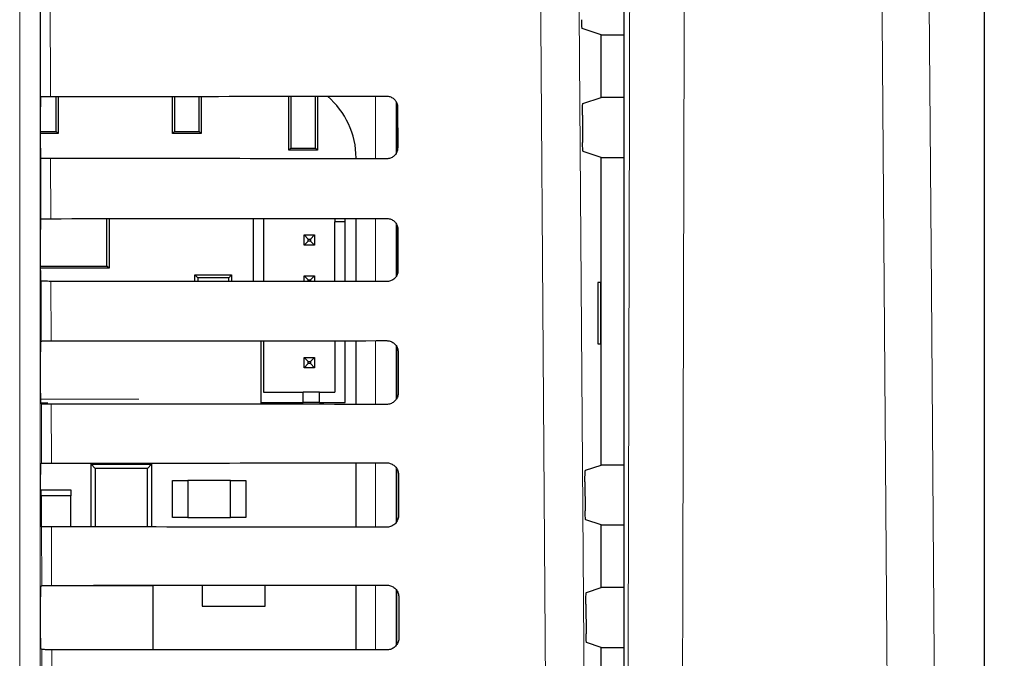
# Model space of a CAD drawing. Header units: millimetres. Extents: x 5 to 418, y 2 to 292.
# Tile 35 of 52: x 128 to 140, y 182 to 190. Entities that reach past the tile are written whole.
import ezdxf

# ---------------------------------------------------------------- set-up
doc = ezdxf.new("R2010")
doc.units = ezdxf.units.MM
doc.layers.add('SLD-0', color=7, linetype='Continuous')
doc.styles.add('SLDTEXTSTYLE1', font='TXT', dxfattribs={"width": 0.605})
doc.dimstyles.new('SLDDIMSTYLE1', dxfattribs={"dimtxt": 3.5, "dimasz": 3.5, "dimexe": 0, "dimexo": 0.0625, "dimgap": 0.875, "dimtad": 1, "dimdec": 0, "dimlfac": 4, "dimrnd": 1e-09, "dimzin": 12, "dimdsep": 46, "dimtxsty": 'SLDTEXTSTYLE1', "dimsah": 1, "dimcen": 0.09, "dimadec": 0, "dimazin": 3, "dimtfac": 1, "dimtofl": 0, "dimtmove": 0, "dimatfit": 3, "dimfxl": 1, "dimfrac": 2, "dimtolj": 1, "dimtzin": 12, "dimarcsym": 0})

# ---------------------------------------------------------------- blocks, each defined once
blk = doc.blocks.new('_D_1')
at = {"layer": 'SLD-0', "color": 7}
for p, q in [((138.896, 252.187), (152.571, 252.187)), ((151.571, 252.187), (151.571, 99.247)), ((138.106, 99.247), (152.571, 99.247))]:
    blk.add_line(p, q, dxfattribs=at)
for centre, start, end in [((148.886, 174.356), 63.4349, 116.5651), ((148.886, 177.079), 243.4349, 296.5651)]:
    blk.add_arc(centre, 6.006, start, end, dxfattribs=at)
for points in [[(151.571, 252.187), (151.111, 248.687), (152.031, 248.687)], [(151.571, 99.247), (152.031, 102.747), (151.111, 102.747)]]:
    blk.add_solid(points, dxfattribs=at)
at = {"layer": 'SLD-0', "color": 7, "insert": (147.06, 171.707), "char_height": 3.5, "attachment_point": 1, "rotation": 90, "style": 'SLDTEXTSTYLE1'}
blk.add_mtext('612', dxfattribs=at)

msp = doc.modelspace()

# ---------------------------------------------------------------- linework, layer by layer
at = {"color": 7, "linetype": 'Continuous', "lineweight": 18}
for p, q in [((140.2556, 131.7673), (140.2556, 214.5077)), ((128.4383, 173.2704), (128.4383, 194.1875)), ((128.6883, 194.1875), (128.6883, 173.2704)), ((128.8109, 190.9045), (128.8157, 188.8417)), ((128.6948, 188.8395), (128.69, 190.8879)), ((132.798, 188.0786), (132.798, 188.8445)), ((133.048, 188.7771), (133.048, 188.1445)), ((128.6983, 187.343), (128.6966, 188.0836)), ((128.8175, 188.0815), (128.8192, 187.3452)), ((132.798, 186.5751), (132.798, 187.348)), ((133.048, 187.2831), (133.048, 186.6386)), ((128.7018, 185.8465), (128.7001, 186.5801)), ((128.821, 186.5779), (128.8227, 185.8487)), ((132.798, 185.0716), (132.798, 185.8515)), ((133.048, 185.7892), (133.048, 185.1328)), ((128.6931, 185.1366), (129.8968, 185.1366)), ((128.7053, 184.35), (128.7036, 185.0766)), ((128.8245, 185.0744), (128.8262, 184.3522)), ((132.798, 183.5681), (132.798, 184.355)), ((133.048, 184.2954), (133.048, 183.6271)), ((128.7088, 182.8535), (128.7071, 183.5731)), ((128.828, 183.5709), (128.8297, 182.8557)), ((132.798, 182.0645), (132.798, 182.8585)), ((133.048, 182.8018), (133.048, 182.1214)), ((128.7123, 181.357), (128.7106, 182.0696)), ((128.8315, 182.0674), (128.8332, 181.3592))]:
    msp.add_line(p, q, dxfattribs=at)
at = {"color": 7, "linetype": 'Continuous', "lineweight": 25}
for p, q in [((140.2557, 131.7673), (140.2557, 214.5077)), ((135.8362, 194.0648), (135.8362, 141.9852)), ((135.559, 189.5962), (135.3284, 189.673)), ((135.559, 188.8287), (135.559, 189.5962)), ((135.559, 189.5962), (135.8362, 189.5962)), ((128.6948, 188.8395), (128.6949, 188.8396)), ((128.8847, 188.4117), (128.8847, 188.8417)), ((128.909, 188.8417), (128.909, 188.3875)), ((130.309, 188.3875), (130.309, 188.8426)), ((130.3332, 188.8426), (130.3332, 188.4117)), ((130.6347, 188.4117), (130.6347, 188.8429)), ((130.659, 188.8429), (130.659, 188.3875)), ((131.734, 188.1825), (131.734, 188.8437)), ((131.7582, 188.8437), (131.7582, 188.2067)), ((132.0597, 188.2067), (132.0597, 188.8439)), ((132.084, 188.8439), (132.084, 188.1825)), ((133.059, 188.1701), (133.059, 188.7505)), ((135.3366, 188.7547), (135.559, 188.8287)), ((135.8362, 188.8287), (135.559, 188.8287)), ((128.6927, 188.2103), (128.6927, 188.7146)), ((133.0666, 188.7125), (133.0678, 188.2125)), ((135.3302, 188.6131), (135.3325, 188.2779)), ((128.6927, 188.4117), (128.8847, 188.4117)), ((128.909, 188.3875), (128.6927, 188.3875)), ((128.8847, 188.4117), (128.909, 188.3875)), ((130.309, 188.3875), (130.3332, 188.4117)), ((130.659, 188.3875), (130.309, 188.3875)), ((130.3332, 188.4117), (130.6347, 188.4117)), ((130.6347, 188.4117), (130.659, 188.3875)), ((131.734, 188.1825), (131.7582, 188.2067)), ((132.084, 188.1825), (131.734, 188.1825)), ((131.7582, 188.2067), (132.0597, 188.2067)), ((132.0597, 188.2067), (132.084, 188.1825)), ((135.559, 188.0962), (135.339, 188.1695)), ((128.6966, 188.0836), (128.6949, 188.0853)), ((132.5585, 188.0788), (132.5585, 188.0875)), ((135.559, 184.3287), (135.559, 188.0962)), ((135.559, 188.0962), (135.8362, 188.0962)), ((128.6949, 187.3396), (128.6983, 187.343)), ((129.5075, 186.7639), (129.5075, 187.3456)), ((129.534, 187.3456), (129.534, 186.7375)), ((131.2982, 187.3468), (131.2982, 186.5763)), ((131.4232, 187.3469), (131.4232, 186.5762)), ((132.2982, 187.3476), (132.2982, 187.308)), ((132.4232, 187.308), (132.2982, 187.308)), ((132.2982, 186.5755), (132.2982, 187.308)), ((132.4232, 187.308), (132.4232, 187.3477)), ((132.4232, 186.5754), (132.4232, 187.308)), ((132.5585, 186.5753), (132.5585, 187.3478)), ((128.6927, 186.7103), (128.6927, 187.2146)), ((133.059, 186.6587), (133.059, 187.264)), ((133.0701, 187.2125), (133.0713, 186.7125)), ((131.9232, 187.0205), (131.9232, 187.1455)), ((131.9232, 187.1455), (131.9732, 187.0955)), ((131.9232, 187.1455), (132.0482, 187.1455)), ((131.9232, 187.0205), (131.9732, 187.0705)), ((131.9732, 187.0705), (131.9732, 187.0955)), ((131.9732, 187.0955), (131.9982, 187.0955)), ((131.9982, 187.0705), (131.9732, 187.0705)), ((132.0482, 187.1455), (131.9982, 187.0955)), ((131.9982, 187.0955), (131.9982, 187.0705)), ((132.0482, 187.0205), (131.9982, 187.0705)), ((132.0482, 187.1455), (132.0482, 187.0205)), ((132.0482, 187.0205), (131.9232, 187.0205)), ((128.6927, 186.7639), (129.5075, 186.7639)), ((129.534, 186.7375), (128.6927, 186.7375)), ((129.534, 186.7375), (129.5075, 186.7639)), ((128.7001, 186.5801), (128.6949, 186.5853)), ((130.6193, 186.621), (130.584, 186.6562)), ((130.584, 186.6562), (131.034, 186.6562)), ((130.584, 186.5768), (130.584, 186.6562)), ((130.6193, 186.621), (130.6193, 186.5768)), ((130.9987, 186.621), (130.6193, 186.621)), ((131.034, 186.6562), (130.9987, 186.621)), ((130.9987, 186.5765), (130.9987, 186.621)), ((131.034, 186.6562), (131.034, 186.5765)), ((131.9232, 186.6455), (131.9732, 186.5955)), ((131.9232, 186.6455), (132.0482, 186.6455)), ((131.9232, 186.5758), (131.9232, 186.6455)), ((131.9732, 186.5955), (131.9982, 186.5955)), ((131.9732, 186.5758), (131.9732, 186.5955)), ((132.0482, 186.6455), (131.9982, 186.5955)), ((131.9982, 186.5955), (131.9982, 186.5758)), ((132.0482, 186.6455), (132.0482, 186.5757)), ((135.5577, 186.5625), (135.5197, 186.5632)), ((135.5197, 186.5632), (135.5197, 185.8118)), ((135.5577, 185.8124), (135.5577, 186.5625)), ((128.6949, 185.8396), (128.7018, 185.8465)), ((131.3979, 185.0727), (131.3979, 185.8504)), ((131.4232, 185.8504), (131.4232, 185.2205)), ((132.2982, 185.8511), (132.2982, 185.2205)), ((132.4232, 185.0955), (132.4232, 185.8512)), ((132.5585, 185.0718), (132.5585, 185.8513)), ((133.059, 185.1476), (133.059, 185.773)), ((135.5197, 185.8118), (135.5577, 185.8124)), ((128.6927, 185.2103), (128.6927, 185.7146)), ((131.9232, 185.6455), (131.9732, 185.5955)), ((131.9232, 185.6455), (132.0482, 185.6455)), ((131.9232, 185.5205), (131.9232, 185.6455)), ((132.0482, 185.6455), (131.9982, 185.5955)), ((132.0482, 185.6455), (132.0482, 185.5205)), ((133.0736, 185.7125), (133.0748, 185.2125)), ((131.9232, 185.5205), (131.9732, 185.5705)), ((132.0482, 185.5205), (131.9232, 185.5205)), ((131.9732, 185.5955), (131.9982, 185.5955)), ((131.9732, 185.5705), (131.9732, 185.5955)), ((131.9982, 185.5705), (131.9732, 185.5705)), ((131.9982, 185.5955), (131.9982, 185.5705)), ((132.0482, 185.5205), (131.9982, 185.5705)), ((131.4232, 185.2205), (131.9107, 185.2205)), ((131.9107, 185.0955), (131.9107, 185.2205)), ((132.1107, 185.2205), (131.9107, 185.2205)), ((132.1107, 185.0955), (132.1107, 185.2205)), ((132.1107, 185.2205), (132.2982, 185.2205)), ((128.7823, 185.0866), (128.6946, 185.0866)), ((128.7036, 185.0766), (128.6949, 185.0853)), ((131.3979, 185.0955), (131.9107, 185.0955)), ((132.1107, 185.0955), (131.9107, 185.0955)), ((132.1107, 185.0955), (132.4232, 185.0955)), ((128.6949, 184.3396), (128.7053, 184.35)), ((129.3152, 184.3375), (129.3646, 184.2881)), ((129.3152, 183.5706), (129.3152, 184.3375)), ((129.3152, 184.3375), (130.0527, 184.3375)), ((129.3646, 184.2881), (129.3646, 183.5706)), ((130.0034, 184.2881), (129.3646, 184.2881)), ((129.4777, 184.3375), (129.4777, 184.3526)), ((129.8902, 184.3375), (129.8902, 184.3528)), ((130.0034, 184.2881), (130.0527, 184.3375)), ((130.0034, 183.5702), (130.0034, 184.2881)), ((130.0527, 184.3375), (130.0527, 183.5702)), ((132.5585, 183.5683), (132.5585, 184.3548)), ((133.059, 183.6413), (133.059, 184.279)), ((135.3682, 184.2652), (135.559, 184.3287)), ((135.8362, 184.3287), (135.559, 184.3287)), ((128.6927, 183.7103), (128.6927, 184.2146)), ((133.0771, 184.2125), (133.0783, 183.7125)), ((130.309, 183.6875), (130.309, 184.1375)), ((130.309, 184.1375), (130.4965, 184.1375)), ((131.0215, 184.1375), (130.4965, 184.1375)), ((130.4965, 184.1375), (130.4965, 183.6875)), ((131.0215, 183.6875), (131.0215, 184.1375)), ((131.0215, 184.1375), (131.209, 184.1375)), ((131.209, 184.1375), (131.209, 183.6875)), ((135.3618, 184.1236), (135.3643, 183.7673)), ((128.7027, 183.95), (128.7027, 184.025)), ((128.7027, 184.025), (129.0652, 184.025)), ((129.0652, 183.95), (128.7027, 183.95)), ((128.7027, 183.95), (128.7027, 183.5774)), ((129.0652, 184.025), (129.0652, 183.95)), ((129.0652, 183.5708), (129.0652, 183.95)), ((130.4965, 183.6875), (130.309, 183.6875)), ((130.4965, 183.6875), (131.0215, 183.6875)), ((131.209, 183.6875), (131.0215, 183.6875)), ((128.7071, 183.5731), (128.6949, 183.5853)), ((135.559, 183.5962), (135.3707, 183.6589)), ((135.559, 182.8287), (135.559, 183.5962)), ((135.559, 183.5962), (135.8362, 183.5962)), ((128.6949, 182.8396), (128.7088, 182.8535)), ((130.0715, 182.85), (128.7052, 182.85)), ((130.0715, 182.0666), (130.0715, 182.85)), ((130.6715, 182.8569), (130.6715, 182.6)), ((131.4465, 182.6), (131.4465, 182.8574)), ((132.5585, 182.0647), (132.5585, 182.8583)), ((135.3788, 182.7687), (135.559, 182.8287)), ((135.8362, 182.8287), (135.559, 182.8287)), ((128.6927, 182.2103), (128.6927, 182.7146)), ((133.059, 182.1355), (133.059, 182.7852)), ((133.0807, 182.7125), (133.0818, 182.2125)), ((130.6715, 182.6), (131.4465, 182.6)), ((135.3724, 182.6271), (135.3749, 182.2638)), ((135.559, 182.0962), (135.3813, 182.1554)), ((128.7106, 182.0696), (128.6949, 182.0853)), ((135.559, 181.3287), (135.559, 182.0962)), ((135.559, 182.0962), (135.8362, 182.0962))]:
    msp.add_line(p, q, dxfattribs=at)
at = {"color": 7, "linetype": 'Continuous', "lineweight": 18, "flags": 128}
for points in [[(134.9382, 173.2137), (134.9312, 174.2047), (134.9031, 178.169), (134.813, 190.9045)], [(135.2841, 190.9708), (135.3464, 182.1222), (135.4087, 173.28)], [(135.8698, 173.2835), (135.8801, 177.5362), (135.891, 182.0336), (135.9074, 188.7798), (135.9127, 190.9617)], [(139.5713, 190.9737), (139.6043, 186.4768), (139.6373, 181.9799), (139.701, 173.2992)], [(136.5793, 190.8756), (136.5763, 189.6375), (136.5642, 184.6854), (136.5521, 179.7332), (136.5362, 173.1974)], [(139.1249, 173.2131), (139.1158, 174.451), (139.0794, 179.4026), (139.0429, 184.3541), (138.9949, 190.8876)]]:
    msp.add_lwpolyline(points, dxfattribs=at)
at = {"color": 7, "linetype": 'Continuous', "lineweight": 25}
msp.add_arc((131.5673, 188.0875), 0.9913, 0, 49.75074, dxfattribs=at)
for centre, major_axis, start_param, end_param in [((128.6949, 188.7146), (0, 0.125), 0.0529039, 1.5707963), ((120.559, 193.2084), (250.3032, 0), 4.7453818, 4.7618492), ((128.6949, 188.2103), (0, 0.125), 1.5707963, 3.1241394), ((120.559, 183.7369), (249.0359, 0), 1.5210842, 1.5376284), ((128.6949, 187.2146), (0, 0.125), 0.0174533, 1.5707963), ((120.559, 191.7084), (250.1025, 0), 4.7454223, 4.7618889), ((128.6949, 186.7103), (0, 0.125), 1.5707963, 3.1241394), ((120.559, 182.2369), (248.8352, 0), 1.5210441, 1.5375875), ((128.6949, 185.7146), (0, 0.125), 0.0174533, 1.5707963), ((120.559, 190.2084), (249.9018, 0), 4.7454628, 4.7619287), ((128.6949, 185.2103), (0, 0.125), 1.5707963, 3.1241394), ((120.559, 180.7369), (248.6345, 0), 1.5210039, 1.5375466), ((128.6949, 184.2146), (0, 0.125), 0.0174533, 1.5707963), ((120.559, 188.7084), (249.7011, 0), 4.7455034, 4.7619686), ((128.6949, 183.7103), (0, 0.125), 1.5707963, 3.1241394), ((120.559, 179.2369), (248.4338, 0), 1.5209636, 1.5375056), ((128.6949, 182.7146), (0, 0.125), 0.0174533, 1.5707963), ((120.559, 187.2083), (249.5004, 0), 4.7455441, 4.7620085), ((128.6949, 182.2103), (0, 0.125), 1.5707963, 3.1241394), ((120.559, 177.7369), (248.233, 0), 1.5209233, 1.5374645)]:
    msp.add_ellipse(centre, major_axis=major_axis, ratio=0.0174551, start_param=start_param, end_param=end_param, dxfattribs=at)
for points, knots in [([(135.3284, 189.673), (135.3276, 189.6747), (135.3261, 189.6779), (135.3242, 189.7004), (135.3227, 189.7328), (135.3221, 189.7622), (135.322, 189.7788), (135.3219, 189.7814)], [0, 0, 0, 0, 0.2392601, 0.4785445, 0.717125, 0.9542729, 1, 1, 1, 1]), ([(128.6949, 188.8396), (128.6967, 188.8398), (128.7005, 188.8403), (128.7221, 188.8409), (128.7547, 188.8414), (128.788, 188.8416), (128.8089, 188.8417), (128.8157, 188.8417)], [0, 0, 0, 0, 0.2052588, 0.4341811, 0.6624014, 0.8891626, 1, 1, 1, 1]), ([(132.934, 188.8447), (132.9396, 188.8444), (132.96, 188.8437), (132.9943, 188.8329), (133.0308, 188.8065), (133.0565, 188.7692), (133.0659, 188.7357), (133.0665, 188.7166), (133.0666, 188.7125)], [0, 0, 0, 0, 0.0812528, 0.2934296, 0.5069011, 0.7224904, 0.9396889, 1, 1, 1, 1]), ([(135.3302, 188.6131), (135.3302, 188.6271), (135.3301, 188.6552), (135.331, 188.695), (135.3324, 188.7271), (135.3343, 188.7496), (135.3358, 188.753), (135.3366, 188.7547)], [0, 0, 0, 0, 0.19838396, 0.3967568, 0.5954998, 0.79531074, 1, 1, 1, 1]), ([(135.339, 188.1695), (135.3382, 188.1711), (135.3367, 188.1744), (135.3348, 188.1968), (135.3333, 188.2293), (135.3327, 188.2587), (135.3326, 188.2752), (135.3325, 188.2779)], [0, 0, 0, 0, 0.239263, 0.4785504, 0.7171327, 0.9542801, 1, 1, 1, 1]), ([(133.0678, 188.2125), (133.0675, 188.2065), (133.0667, 188.1855), (133.0554, 188.1503), (133.0281, 188.1135), (132.9901, 188.0881), (132.9567, 188.0791), (132.938, 188.0786), (132.934, 188.0785)], [0, 0, 0, 0, 0.0857051, 0.3026079, 0.518156, 0.7315729, 0.9434386, 1, 1, 1, 1]), ([(128.8175, 188.0815), (128.8036, 188.0815), (128.7758, 188.0816), (128.7393, 188.082), (128.712, 188.0825), (128.6986, 188.0831), (128.6971, 188.0835), (128.6966, 188.0836)], [0, 0, 0, 0, 0.2187771, 0.43751, 0.6574786, 0.8798632, 1, 1, 1, 1]), ([(128.6983, 187.343), (128.6999, 187.3433), (128.7032, 187.3438), (128.7257, 187.3444), (128.7582, 187.3449), (128.7915, 187.3451), (128.8124, 187.3452), (128.8192, 187.3452)], [0, 0, 0, 0, 0.2236181, 0.4472597, 0.6702154, 0.8917458, 1, 1, 1, 1]), ([(132.934, 187.3482), (132.94, 187.3479), (132.9612, 187.3471), (132.9966, 187.3357), (133.0339, 187.3084), (133.06, 187.27), (133.0694, 187.2358), (133.07, 187.2165), (133.0701, 187.2125)], [0, 0, 0, 0, 0.08471943, 0.29692092, 0.51042792, 0.72605262, 0.94327085, 1, 1, 1, 1]), ([(133.0713, 186.7125), (133.071, 186.7061), (133.0702, 186.6843), (133.0583, 186.648), (133.03, 186.6104), (132.9909, 186.5845), (132.9569, 186.5755), (132.9378, 186.5751), (132.934, 186.575)], [0, 0, 0, 0, 0.0890994, 0.3059785, 0.521493, 0.7348782, 0.9467284, 1, 1, 1, 1]), ([(128.821, 186.5779), (128.8071, 186.578), (128.7793, 186.578), (128.7428, 186.5784), (128.7156, 186.579), (128.7022, 186.5796), (128.7006, 186.58), (128.7001, 186.5801)], [0, 0, 0, 0, 0.2187831, 0.4375218, 0.6574965, 0.8798873, 1, 1, 1, 1]), ([(128.7018, 185.8465), (128.7034, 185.8468), (128.7067, 185.8473), (128.7291, 185.8479), (128.7617, 185.8484), (128.795, 185.8486), (128.8159, 185.8487), (128.8227, 185.8487)], [0, 0, 0, 0, 0.22362406, 0.44727153, 0.67023317, 0.89176936, 1, 1, 1, 1]), ([(132.934, 185.8517), (132.9404, 185.8514), (132.9624, 185.8505), (132.9989, 185.8386), (133.0369, 185.8104), (133.0636, 185.7708), (133.073, 185.736), (133.0735, 185.7163), (133.0736, 185.7125)], [0, 0, 0, 0, 0.088008, 0.3002334, 0.5137745, 0.729433, 0.9466698, 1, 1, 1, 1]), ([(133.0748, 185.2125), (133.0745, 185.2057), (133.0736, 185.1831), (133.0611, 185.1457), (133.0319, 185.1073), (132.9917, 185.0809), (132.957, 185.072), (132.9377, 185.0715), (132.934, 185.0715)], [0, 0, 0, 0, 0.0923202, 0.3091766, 0.5246593, 0.7380145, 0.9498505, 1, 1, 1, 1]), ([(128.8245, 185.0744), (128.8106, 185.0745), (128.7828, 185.0745), (128.7463, 185.0749), (128.7191, 185.0755), (128.7057, 185.0761), (128.7041, 185.0765), (128.7036, 185.0766)], [0, 0, 0, 0, 0.21878901, 0.43753372, 0.65751448, 0.87991149, 1, 1, 1, 1]), ([(128.7053, 184.35), (128.7069, 184.3503), (128.7102, 184.3508), (128.7326, 184.3514), (128.7652, 184.3519), (128.7985, 184.3521), (128.8194, 184.3522), (128.8262, 184.3522)], [0, 0, 0, 0, 0.22363, 0.4472834, 0.6702509, 0.891793, 1, 1, 1, 1]), ([(132.934, 184.3552), (132.9408, 184.3549), (132.9636, 184.3539), (133.0011, 184.3414), (133.04, 184.3123), (133.0672, 184.2716), (133.0765, 184.2361), (133.077, 184.2162), (133.0771, 184.2125)], [0, 0, 0, 0, 0.091132, 0.3033806, 0.5169544, 0.7326451, 0.9498996, 1, 1, 1, 1]), ([(135.3618, 184.1236), (135.3618, 184.1377), (135.3617, 184.1657), (135.3626, 184.2055), (135.364, 184.2377), (135.366, 184.2602), (135.3675, 184.2635), (135.3682, 184.2652)], [0, 0, 0, 0, 0.1983758, 0.3967405, 0.5954771, 0.7952868, 1, 1, 1, 1]), ([(133.0783, 183.7125), (133.078, 183.7053), (133.077, 183.6819), (133.064, 183.6435), (133.0339, 183.6042), (132.9925, 183.5774), (132.9571, 183.5685), (132.9376, 183.568), (132.934, 183.5679)], [0, 0, 0, 0, 0.0953804, 0.3122153, 0.5276676, 0.7409947, 0.9528176, 1, 1, 1, 1]), ([(135.3707, 183.6589), (135.37, 183.6605), (135.3685, 183.6638), (135.3666, 183.6862), (135.3651, 183.7187), (135.3645, 183.7481), (135.3644, 183.7646), (135.3643, 183.7673)], [0, 0, 0, 0, 0.2392719, 0.4785682, 0.717156, 0.9543017, 1, 1, 1, 1]), ([(128.828, 183.5709), (128.8141, 183.571), (128.7863, 183.571), (128.7499, 183.5714), (128.7226, 183.572), (128.7092, 183.5726), (128.7076, 183.573), (128.7071, 183.5731)], [0, 0, 0, 0, 0.21879497, 0.43754563, 0.65753249, 0.8799357, 1, 1, 1, 1]), ([(128.7088, 182.8535), (128.7104, 182.8538), (128.7137, 182.8543), (128.7361, 182.8549), (128.7687, 182.8554), (128.802, 182.8556), (128.8228, 182.8557), (128.8297, 182.8557)], [0, 0, 0, 0, 0.22363592, 0.44729525, 0.67026871, 0.89181663, 1, 1, 1, 1]), ([(132.934, 182.8587), (132.9412, 182.8583), (132.9648, 182.8573), (133.0034, 182.8443), (133.0431, 182.8142), (133.0707, 182.7724), (133.08, 182.7362), (133.0806, 182.716), (133.0807, 182.7125)], [0, 0, 0, 0, 0.0941035, 0.3063745, 0.5199798, 0.7357013, 0.9529725, 1, 1, 1, 1]), ([(135.3724, 182.6271), (135.3723, 182.6412), (135.3723, 182.6692), (135.3731, 182.709), (135.3746, 182.7412), (135.3765, 182.7637), (135.378, 182.767), (135.3788, 182.7687)], [0, 0, 0, 0, 0.1983731, 0.396735, 0.5954695, 0.7952788, 1, 1, 1, 1]), ([(135.3813, 182.1554), (135.3806, 182.157), (135.3791, 182.1603), (135.3771, 182.1827), (135.3757, 182.2152), (135.3751, 182.2446), (135.3749, 182.2611), (135.3749, 182.2638)], [0, 0, 0, 0, 0.2392748, 0.4785741, 0.7171638, 0.954309, 1, 1, 1, 1]), ([(133.0818, 182.2125), (133.0815, 182.2049), (133.0804, 182.1807), (133.0668, 182.1412), (133.0358, 182.1011), (132.9933, 182.0738), (132.9572, 182.0649), (132.9374, 182.0645), (132.934, 182.0644)], [0, 0, 0, 0, 0.098292, 0.3151062, 0.5305297, 0.7438302, 0.955641, 1, 1, 1, 1]), ([(128.8315, 182.0674), (128.8176, 182.0674), (128.7898, 182.0675), (128.7534, 182.0679), (128.7261, 182.0685), (128.7127, 182.0691), (128.7112, 182.0694), (128.7106, 182.0696)], [0, 0, 0, 0, 0.2188009, 0.4375576, 0.6575505, 0.87996, 1, 1, 1, 1])]:
    msp.add_open_spline(points, degree=3, knots=knots, dxfattribs=at)

# ---------------------------------------------------------------- dimensions: what is measured, and where the dimension line sits
at = {"layer": 'SLD-0', "color": 7}
dim = msp.add_linear_dim(base=(151.5715, 99.2474), p1=(138.8965, 252.1875), p2=(138.1061, 99.2474), angle=90, text='(<>)', dimstyle='SLDDIMSTYLE1', dxfattribs=at)
dim.commit()
dim.dimension.update_dxf_attribs({"geometry": '_D_1', "text_midpoint": (151.5715, 175.7175), "dimtype": 160})

doc.saveas('drawing.dxf')
